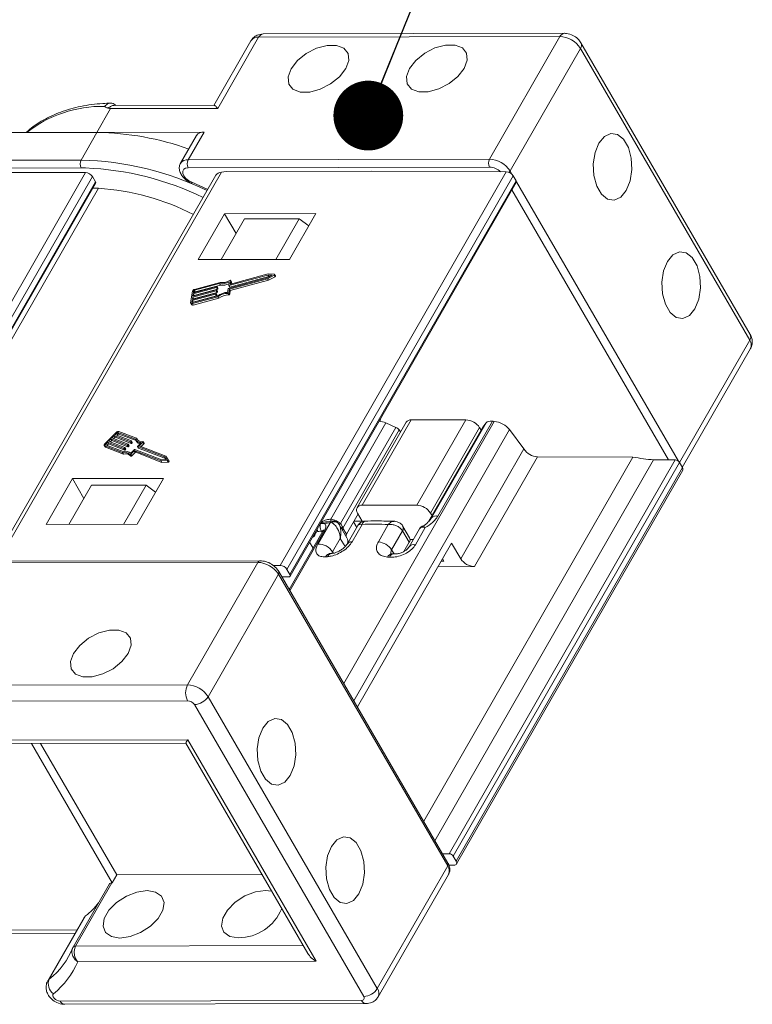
# Model space of a CAD drawing. Header units: millimetres. Extents: x 2816 to 3738, y -75 to 577.
# Tile 49 of 49: x 3581 to 3633, y 394 to 465. Entities that reach past the tile are written whole.
import ezdxf

# ---------------------------------------------------------------- set-up
doc = ezdxf.new("R2010")
doc.units = ezdxf.units.MM
doc.styles.get("Standard").update_dxf_attribs({"font": '仿宋_GB2312.ttf', "width": 0.8})
doc.dimstyles.new('ISO-25.1', dxfattribs={"dimtxt": 6, "dimasz": 5, "dimexe": 3.5, "dimexo": 0.625, "dimgap": 1.5, "dimtad": 1, "dimtoh": 1, "dimdsep": 46, "dimtxsty": 'Standard', "dimcen": 2.5, "dimadec": 0, "dimazin": 0, "dimtfac": 1, "dimtmove": 0, "dimatfit": 3, "dimfxl": 0, "dimarcsym": 0})

msp = doc.modelspace()

# ---------------------------------------------------------------- linework, layer by layer
at = {"color": 7, "linetype": 'Continuous', "lineweight": 15}
for p, q in [((3619.321, 463.419), (3597.733, 463.371)), ((3619.647, 463.654), (3598.06, 463.606)), ((3614.277, 454.64), (3619.321, 463.419)), ((3597.185, 463.122), (3594.523, 458.489)), ((3597.733, 463.371), (3594.805, 458.274)), ((3632.961, 442.069), (3620.831, 462.974)), ((3620.792, 462.574), (3615.749, 453.795)), ((3632.922, 441.668), (3620.792, 462.574)), ((3587.525, 458.492), (3587.379, 458.59)), ((3594.556, 458.508), (3587.395, 458.492)), ((3587.128, 458.257), (3586.152, 456.558)), ((3594.805, 458.274), (3587.128, 458.257)), ((3576.833, 456.537), (3586.152, 456.558)), ((3586.152, 456.558), (3585.013, 454.576)), ((3586.152, 456.558), (3593.829, 456.575)), ((3592.69, 454.593), (3593.829, 456.575)), ((3593.28, 456.325), (3592.141, 454.343)), ((3564.713, 454.531), (3585.013, 454.576)), ((3592.69, 454.593), (3614.277, 454.64)), ((3585.015, 454.01), (3564.714, 453.965)), ((3569.316, 425.789), (3585.336, 453.673)), ((3585.336, 453.673), (3575.707, 453.706)), ((3595.071, 453.71), (3579.055, 425.832)), ((3585.335, 454.007), (3585.015, 454.01)), ((3614.278, 454.075), (3592.691, 454.027)), ((3595.402, 453.75), (3595.071, 453.71)), ((3595.402, 453.75), (3605.853, 453.773)), ((3599.275, 425.531), (3615.481, 453.74)), ((3615.481, 453.74), (3605.853, 453.773)), ((3615.749, 453.795), (3615.881, 453.566)), ((3585.825, 453.389), (3569.936, 425.733)), ((3570.339, 425.696), (3586.038, 453.022)), ((3570.416, 425.689), (3586.051, 452.903)), ((3594.672, 453.485), (3578.784, 425.831)), ((3586.038, 453.022), (3585.825, 453.389)), ((3592.945, 452.984), (3594.093, 452.477)), ((3615.971, 453.456), (3599.767, 425.251)), ((3599.98, 424.884), (3616.184, 453.089)), ((3599.992, 424.764), (3616.196, 452.969)), ((3616.184, 453.089), (3615.971, 453.456)), ((3616.207, 453.005), (3627.814, 433.002)), ((3586.254, 452.558), (3570.797, 425.655)), ((3627.109, 433.09), (3615.887, 452.43)), ((3595.294, 450.724), (3593.407, 447.439)), ((3601.826, 450.738), (3595.294, 450.724)), ((3596.114, 449.311), (3595.294, 450.724)), ((3599.939, 447.453), (3601.826, 450.738)), ((3595.04, 447.442), (3596.716, 450.359)), ((3600.635, 450.368), (3596.716, 450.359)), ((3598.959, 447.451), (3600.635, 450.368)), ((3601.322, 449.86), (3600.635, 450.368)), ((3593.407, 447.439), (3599.939, 447.453)), ((3594.978, 445.806), (3593.142, 445.311)), ((3595.58, 445.383), (3598.369, 446.136)), ((3595.591, 445.598), (3595.631, 445.86)), ((3598.401, 446.34), (3595.611, 445.587)), ((3595.639, 445.334), (3598.378, 446.073)), ((3598.466, 446.227), (3595.677, 445.474)), ((3595.694, 445.69), (3595.732, 445.936)), ((3595.705, 445.221), (3598.443, 445.96)), ((3598.43, 446.413), (3595.714, 445.68)), ((3595.795, 445.836), (3595.729, 445.949)), ((3595.732, 445.936), (3595.797, 445.823)), ((3595.778, 445.697), (3595.797, 445.823)), ((3598.369, 446.136), (3598.712, 446.326)), ((3598.378, 446.073), (3598.844, 446.332)), ((3598.378, 446.073), (3598.443, 445.96)), ((3598.712, 446.326), (3598.401, 446.34)), ((3598.401, 446.34), (3598.466, 446.227)), ((3598.853, 446.394), (3598.43, 446.413)), ((3598.443, 445.96), (3598.909, 446.219)), ((3598.528, 446.224), (3598.466, 446.227)), ((3598.844, 446.332), (3598.909, 446.219)), ((3598.94, 446.271), (3598.874, 446.384)), ((3592.988, 445.171), (3592.863, 444.357)), ((3594.691, 445.208), (3593.013, 444.755)), ((3593.023, 444.823), (3594.701, 445.276)), ((3594.727, 445.446), (3593.049, 444.993)), ((3593.059, 445.061), (3594.737, 445.514)), ((3593.08, 445.196), (3593.059, 445.061)), ((3594.756, 445.095), (3593.078, 444.642)), ((3593.08, 445.196), (3593.145, 445.084)), ((3594.793, 445.333), (3593.115, 444.88)), ((3594.939, 445.731), (3593.132, 445.243)), ((3593.132, 445.243), (3593.197, 445.13)), ((3595.004, 445.618), (3593.197, 445.13)), ((3594.691, 445.208), (3594.756, 445.095)), ((3594.722, 445.265), (3594.716, 445.231)), ((3594.716, 445.231), (3594.782, 445.118)), ((3594.786, 445.159), (3594.721, 445.272)), ((3594.722, 445.265), (3594.787, 445.152)), ((3594.727, 445.446), (3594.793, 445.333)), ((3594.758, 445.503), (3594.753, 445.469)), ((3594.753, 445.469), (3594.818, 445.356)), ((3594.823, 445.396), (3594.757, 445.51)), ((3594.758, 445.503), (3594.824, 445.39)), ((3594.787, 445.152), (3594.782, 445.118)), ((3594.824, 445.39), (3594.818, 445.356)), ((3594.939, 445.731), (3595.004, 445.618)), ((3595.514, 445.098), (3595.555, 445.36)), ((3595.592, 445.591), (3595.658, 445.478)), ((3595.599, 445.072), (3595.639, 445.334)), ((3595.611, 445.587), (3595.677, 445.474)), ((3595.639, 445.334), (3595.705, 445.221)), ((3595.665, 444.959), (3595.705, 445.221)), ((3595.694, 445.69), (3595.7, 445.68)), ((3592.976, 444.518), (3592.955, 444.382)), ((3592.955, 444.382), (3592.968, 444.361)), ((3594.654, 444.971), (3592.976, 444.518)), ((3592.976, 444.518), (3593.042, 444.405)), ((3592.986, 444.293), (3594.822, 444.788)), ((3592.987, 444.586), (3594.665, 445.039)), ((3593.013, 444.755), (3592.987, 444.586)), ((3592.996, 444.361), (3594.804, 444.848)), ((3593.013, 444.755), (3593.078, 444.642)), ((3593.049, 444.993), (3593.023, 444.823)), ((3593.042, 444.405), (3593.037, 444.372)), ((3594.72, 444.858), (3593.042, 444.405)), ((3593.049, 444.993), (3593.115, 444.88)), ((3593.052, 444.18), (3594.888, 444.675)), ((3593.078, 444.642), (3593.073, 444.609)), ((3593.115, 444.88), (3593.109, 444.847)), ((3594.654, 444.971), (3594.72, 444.858)), ((3594.685, 445.028), (3594.68, 444.994)), ((3594.68, 444.994), (3594.746, 444.881)), ((3594.75, 444.921), (3594.684, 445.034)), ((3594.685, 445.028), (3594.751, 444.915)), ((3594.751, 444.915), (3594.746, 444.881)), ((3594.822, 444.788), (3594.888, 444.675)), ((3595.528, 445.023), (3595.594, 444.91)), ((3595.599, 445.072), (3595.665, 444.959)), ((3592.869, 444.318), (3592.935, 444.205)), ((3592.986, 444.293), (3593.052, 444.18)), ((3627.892, 432.912), (3632.922, 441.668)), ((3628.095, 432.561), (3632.983, 441.069)), ((3608.668, 435.959), (3605.154, 429.842)), ((3606.495, 436.084), (3606.431, 435.854)), ((3612.588, 435.968), (3608.668, 435.959)), ((3609.073, 429.851), (3612.588, 435.968)), ((3606.86, 435.738), (3602.903, 428.85)), ((3603.607, 428.536), (3607.566, 435.426)), ((3607.817, 435.24), (3603.778, 428.209)), ((3603.83, 417.086), (3614.614, 435.857)), ((3604.549, 415.845), (3615.71, 435.271)), ((3608.303, 435.792), (3604.788, 429.676)), ((3607.566, 435.426), (3606.86, 435.738)), ((3607.912, 435.112), (3607.817, 435.24)), ((3613.792, 435.428), (3609.908, 428.669)), ((3613.8, 435.44), (3609.911, 428.673)), ((3613.569, 435.404), (3610.054, 429.287)), ((3610.125, 428.937), (3614.041, 435.754)), ((3614.484, 435.87), (3610.577, 429.07)), ((3613.674, 435.223), (3613.569, 435.404)), ((3614.041, 435.754), (3613.8, 435.44)), ((3616.74, 433.884), (3615.71, 435.271)), ((3587.524, 435.064), (3586.712, 434.248)), ((3587.148, 434.598), (3586.979, 434.428)), ((3588.309, 434.151), (3587.148, 434.598)), ((3587.148, 434.598), (3587.214, 434.485)), ((3587.385, 434.836), (3587.216, 434.666)), ((3587.216, 434.666), (3588.377, 434.219)), ((3587.45, 434.723), (3587.344, 434.616)), ((3588.546, 434.389), (3587.385, 434.836)), ((3587.385, 434.836), (3587.45, 434.723)), ((3588.612, 434.276), (3587.45, 434.723)), ((3587.588, 435.04), (3587.452, 434.904)), ((3587.452, 434.904), (3588.614, 434.457)), ((3587.653, 434.927), (3587.581, 434.854)), ((3587.588, 435.04), (3587.653, 434.927)), ((3588.904, 434.58), (3587.654, 435.061)), ((3587.654, 435.061), (3587.719, 434.948)), ((3588.955, 434.473), (3587.719, 434.948)), ((3588.992, 434.641), (3587.721, 435.129)), ((3588.933, 434.511), (3588.999, 434.398)), ((3588.992, 434.641), (3589.057, 434.528)), ((3589.062, 434.51), (3589.057, 434.528)), ((3586.676, 434.134), (3586.741, 434.021)), ((3586.707, 434.109), (3587.977, 433.621)), ((3586.707, 434.109), (3586.772, 433.996)), ((3586.772, 433.996), (3588.043, 433.508)), ((3586.774, 434.177), (3588.025, 433.696)), ((3586.911, 434.36), (3586.776, 434.224)), ((3586.776, 434.224), (3586.811, 434.163)), ((3586.977, 434.247), (3586.871, 434.14)), ((3588.073, 433.913), (3586.911, 434.36)), ((3586.911, 434.36), (3586.977, 434.247)), ((3588.138, 433.8), (3586.977, 434.247)), ((3586.979, 434.428), (3588.14, 433.981)), ((3587.214, 434.485), (3587.108, 434.378)), ((3588.375, 434.038), (3587.214, 434.485)), ((3588.073, 433.913), (3588.138, 433.8)), ((3588.139, 433.958), (3588.106, 433.924)), ((3588.106, 433.924), (3588.171, 433.811)), ((3588.139, 433.958), (3588.205, 433.845)), ((3588.211, 433.864), (3588.145, 433.977)), ((3588.205, 433.845), (3588.171, 433.811)), ((3588.309, 434.151), (3588.375, 434.038)), ((3588.376, 434.196), (3588.342, 434.162)), ((3588.342, 434.162), (3588.408, 434.049)), ((3588.376, 434.196), (3588.442, 434.083)), ((3588.448, 434.102), (3588.382, 434.215)), ((3588.442, 434.083), (3588.408, 434.049)), ((3588.546, 434.389), (3588.612, 434.276)), ((3588.57, 433.57), (3588.832, 433.833)), ((3588.613, 434.434), (3588.579, 434.4)), ((3588.579, 434.4), (3588.645, 434.287)), ((3588.613, 434.434), (3588.678, 434.321)), ((3588.685, 434.34), (3588.619, 434.453)), ((3588.678, 434.321), (3588.645, 434.287)), ((3588.865, 433.843), (3590.795, 433.101)), ((3589.062, 434.052), (3589.128, 433.939)), ((3589.068, 434.071), (3589.33, 434.333)), ((3590.998, 433.305), (3589.068, 434.047)), ((3589.068, 434.047), (3589.133, 433.934)), ((3591.063, 433.192), (3589.133, 433.934)), ((3589.183, 434.097), (3589.445, 434.36)), ((3591.078, 433.368), (3589.183, 434.097)), ((3589.312, 434.047), (3589.51, 434.247)), ((3589.445, 434.36), (3589.51, 434.247)), ((3589.523, 434.285), (3589.457, 434.398)), ((3612.217, 426.011), (3616.74, 433.884)), ((3587.977, 433.621), (3588.043, 433.508)), ((3588.507, 433.481), (3588.573, 433.368)), ((3588.583, 433.494), (3588.828, 433.74)), ((3588.583, 433.494), (3588.649, 433.381)), ((3588.649, 433.381), (3588.894, 433.627)), ((3588.828, 433.74), (3588.894, 433.627)), ((3588.861, 433.751), (3590.74, 433.028)), ((3588.861, 433.751), (3588.927, 433.638)), ((3588.927, 433.638), (3590.806, 432.915)), ((3590.795, 433.101), (3591.122, 433.116)), ((3591.122, 433.116), (3590.998, 433.305)), ((3590.998, 433.305), (3591.063, 433.192)), ((3591.114, 433.116), (3591.063, 433.192)), ((3591.248, 433.111), (3591.078, 433.368)), ((3591.314, 432.997), (3591.248, 433.11)), ((3609.563, 407.206), (3624.552, 433.296)), ((3610.368, 405.817), (3626.039, 433.094)), ((3611.389, 404.881), (3627.594, 433.088)), ((3617.721, 433.32), (3613.198, 425.448)), ((3624.552, 433.296), (3617.721, 433.32)), ((3627.594, 433.088), (3626.039, 433.094)), ((3590.74, 433.028), (3591.186, 433.049)), ((3590.74, 433.028), (3590.806, 432.915)), ((3590.806, 432.915), (3591.251, 432.936)), ((3591.186, 433.049), (3591.251, 432.936)), ((3627.888, 432.918), (3611.684, 404.713)), ((3611.897, 404.346), (3628.101, 432.551)), ((3627.888, 432.918), (3628.101, 432.551)), ((3584.394, 431.751), (3582.506, 428.466)), ((3590.926, 431.765), (3584.394, 431.751)), ((3585.213, 430.338), (3584.394, 431.751)), ((3589.038, 428.48), (3590.926, 431.765)), ((3611.917, 404.146), (3628.122, 432.352)), ((3585.75, 431.273), (3584.139, 428.469)), ((3585.75, 431.273), (3589.669, 431.281)), ((3589.669, 431.281), (3588.059, 428.478)), ((3589.669, 431.281), (3590.356, 430.774)), ((3609.073, 429.851), (3605.154, 429.842)), ((3604.031, 427.773), (3604.862, 429.219)), ((3604.829, 429.276), (3605.157, 428.711)), ((3610.024, 428.802), (3610.125, 428.937)), ((3610.159, 429.106), (3610.054, 429.287)), ((3582.506, 428.466), (3589.038, 428.48)), ((3601.978, 427.066), (3602.856, 428.595)), ((3603.013, 428.713), (3602.666, 428.668)), ((3602.903, 428.85), (3603.204, 428.77)), ((3603.141, 428.716), (3603.013, 428.713)), ((3603.204, 428.77), (3603.327, 428.718)), ((3603.304, 428.671), (3603.327, 428.718)), ((3603.434, 428.563), (3603.453, 428.534)), ((3603.453, 428.534), (3603.495, 428.46)), ((3604.055, 427.508), (3603.501, 428.463)), ((3603.742, 428.28), (3603.778, 428.209)), ((3603.778, 428.209), (3604.031, 427.773)), ((3604.84, 428.388), (3604.08, 427.065)), ((3605.145, 428.477), (3604.429, 427.231)), ((3604.536, 428.653), (3604.765, 428.259)), ((3605.157, 428.711), (3604.569, 428.709)), ((3606.313, 427.219), (3607.029, 428.465)), ((3608.091, 428.31), (3608.062, 428.358)), ((3608.555, 427.511), (3608.079, 428.33)), ((3609.265, 428.165), (3608.515, 426.86)), ((3609.678, 428.245), (3608.975, 427.021)), ((3609.271, 428.161), (3609.254, 428.141)), ((3602.333, 427.995), (3599.928, 423.81)), ((3602.477, 428.076), (3599.977, 423.725)), ((3601.735, 427.799), (3601.776, 427.78)), ((3602.234, 428), (3602.285, 427.912)), ((3603.588, 427.47), (3603.035, 426.507)), ((3603.588, 427.47), (3603.93, 426.88)), ((3608.045, 428.016), (3607.264, 426.656)), ((3608.048, 428.01), (3608.045, 428.016)), ((3608.524, 427.191), (3608.048, 428.01)), ((3601.391, 427.199), (3601.634, 426.779)), ((3611.561, 427.141), (3604.812, 415.393)), ((3608.15, 426.54), (3608.524, 427.191)), ((3608.585, 427.389), (3608.819, 427.389)), ((3611.561, 427.141), (3612.217, 426.011)), ((3602.988, 426.395), (3602.858, 426.386)), ((3603.035, 426.507), (3603.09, 426.412)), ((3607.264, 426.656), (3607.438, 426.357)), ((3607.439, 426.357), (3607.299, 426.367)), ((3597.682, 425.756), (3576.095, 425.708)), ((3597.845, 425.873), (3576.258, 425.826)), ((3592.639, 416.977), (3597.682, 425.756)), ((3598.775, 425.527), (3599.275, 425.531)), ((3610.585, 425.442), (3613.198, 425.448)), ((3610.813, 425.838), (3611.009, 425.839)), ((3611.009, 425.839), (3610.91, 426.008)), ((3599.154, 424.911), (3594.11, 416.132)), ((3611.284, 404.005), (3599.154, 424.911)), ((3611.303, 404.205), (3599.173, 425.111)), ((3599.881, 424.713), (3599.406, 424.709)), ((3599.423, 424.679), (3599.441, 424.71)), ((3599.98, 424.884), (3599.767, 425.251)), ((3571.052, 416.93), (3592.639, 416.977)), ((3592.641, 415.846), (3571.054, 415.798)), ((3605.262, 394.659), (3593.132, 415.564)), ((3594.11, 416.132), (3606.24, 395.227)), ((3575.566, 413.003), (3592.653, 413.041)), ((3575.788, 412.769), (3592.519, 412.806)), ((3581.458, 412.782), (3587.251, 402.798)), ((3582.111, 412.783), (3587.576, 403.364)), ((3592.519, 412.806), (3601.262, 397.738)), ((3592.653, 413.041), (3601.86, 397.174)), ((3610.913, 404.878), (3611.389, 404.881)), ((3611.684, 404.713), (3611.897, 404.346)), ((3606.24, 395.227), (3611.284, 404.005)), ((3611.733, 404.061), (3611.369, 404.058)), ((3587.224, 402.798), (3584.621, 398.267)), ((3587.251, 402.798), (3587.224, 402.798)), ((3587.576, 403.364), (3587.251, 402.798)), ((3587.576, 403.364), (3597.984, 403.387)), ((3606.301, 394.627), (3611.345, 403.405)), ((3587.041, 402.714), (3584.438, 398.184)), ((3585.236, 400.305), (3582.633, 395.775)), ((3585.336, 400.422), (3582.733, 395.891)), ((3578.764, 399.408), (3584.728, 399.421)), ((3579.032, 399.174), (3584.593, 399.187)), ((3584.438, 398.184), (3584.43, 398.167)), ((3584.621, 398.267), (3600.934, 398.303)), ((3601.86, 397.174), (3584.773, 397.136)), ((3582.733, 395.891), (3582.635, 395.777)), ((3583.512, 394.328), (3605.099, 394.376)), ((3583.839, 394.094), (3605.426, 394.142))]:
    msp.add_line(p, q, dxfattribs=at)
at = {"color": 7, "linetype": 'Continuous', "lineweight": 15, "flags": 128}
for points in [[(3600.057, 461.114), (3600.509, 461.695), (3601.143, 462.207), (3601.882, 462.587), (3602.637, 462.791), (3603.318, 462.792), (3603.841, 462.592), (3604.145, 462.214), (3604.191, 461.703), (3603.976, 461.122), (3603.524, 460.541), (3602.89, 460.029), (3602.151, 459.649), (3601.395, 459.446), (3600.715, 459.444), (3600.191, 459.645), (3599.888, 460.023), (3599.841, 460.533), (3600.057, 461.114)], [(3608.548, 461.133), (3609, 461.714), (3609.634, 462.226), (3610.373, 462.606), (3611.129, 462.809), (3611.809, 462.811), (3612.333, 462.611), (3612.636, 462.232), (3612.683, 461.722), (3612.467, 461.141), (3612.015, 460.56), (3611.381, 460.048), (3610.642, 459.668), (3609.886, 459.464), (3609.206, 459.463), (3608.682, 459.663), (3608.379, 460.041), (3608.332, 460.552), (3608.548, 461.133)], [(3624.08, 452.398), (3624.355, 453.082), (3624.478, 453.887), (3624.434, 454.717), (3624.229, 455.472), (3623.887, 456.061), (3623.451, 456.412), (3622.971, 456.484), (3622.507, 456.267), (3622.113, 455.788), (3621.839, 455.105), (3621.716, 454.3), (3621.76, 453.469), (3621.965, 452.714), (3622.306, 452.126), (3622.743, 451.774), (3623.223, 451.703), (3623.687, 451.919), (3624.08, 452.398)], [(3592.691, 454.027), (3592.501, 453.997), (3592.365, 453.913), (3592.295, 453.782), (3592.3, 453.618), (3592.379, 453.438), (3592.524, 453.261), (3592.719, 453.104), (3592.945, 452.984)], [(3615.674, 453.698), (3615.711, 453.74), (3615.749, 453.795)], [(3592.955, 452.898), (3592.952, 452.899), (3592.944, 452.914), (3592.941, 452.943), (3592.945, 452.984)], [(3628.998, 443.923), (3629.273, 444.606), (3629.395, 445.412), (3629.352, 446.242), (3629.147, 446.997), (3628.805, 447.586), (3628.368, 447.937), (3627.889, 448.009), (3627.424, 447.792), (3627.031, 447.313), (3626.756, 446.63), (3626.634, 445.824), (3626.677, 444.994), (3626.882, 444.239), (3627.224, 443.65), (3627.661, 443.299), (3628.14, 443.227), (3628.605, 443.444), (3628.998, 443.923)], [(3595.732, 445.936), (3595.731, 445.944), (3595.728, 445.951), (3595.723, 445.956), (3595.714, 445.959), (3595.704, 445.96), (3595.693, 445.958), (3595.681, 445.954), (3595.67, 445.949)], [(3595.797, 445.823), (3595.797, 445.831), (3595.795, 445.836)], [(3598.844, 446.332), (3598.856, 446.34), (3598.866, 446.35), (3598.873, 446.36), (3598.877, 446.371), (3598.876, 446.38), (3598.872, 446.387), (3598.864, 446.392), (3598.853, 446.394)], [(3598.909, 446.219), (3598.921, 446.227), (3598.932, 446.237), (3598.939, 446.247), (3598.942, 446.258), (3598.942, 446.267), (3598.94, 446.271)], [(3594.701, 445.276), (3594.706, 445.277), (3594.71, 445.277), (3594.713, 445.277), (3594.717, 445.276), (3594.719, 445.274), (3594.721, 445.271), (3594.722, 445.269), (3594.722, 445.265)], [(3594.737, 445.514), (3594.742, 445.515), (3594.746, 445.515), (3594.75, 445.514), (3594.753, 445.513), (3594.756, 445.511), (3594.757, 445.509), (3594.758, 445.506), (3594.758, 445.503)], [(3595.611, 445.587), (3595.607, 445.586), (3595.603, 445.586), (3595.599, 445.586), (3595.596, 445.587), (3595.593, 445.589), (3595.592, 445.592), (3595.591, 445.594), (3595.591, 445.598)], [(3595.714, 445.68), (3595.71, 445.679), (3595.706, 445.679), (3595.702, 445.679), (3595.699, 445.68), (3595.696, 445.682), (3595.695, 445.684), (3595.694, 445.687), (3595.694, 445.69)], [(3592.955, 444.382), (3592.955, 444.376), (3592.957, 444.37), (3592.96, 444.365), (3592.965, 444.362), (3592.972, 444.359), (3592.979, 444.359), (3592.988, 444.359), (3592.996, 444.361)], [(3594.665, 445.039), (3594.669, 445.04), (3594.673, 445.04), (3594.677, 445.039), (3594.68, 445.038), (3594.683, 445.036), (3594.684, 445.034), (3594.685, 445.031), (3594.685, 445.028)], [(3592.863, 444.357), (3592.862, 444.338), (3592.867, 444.321), (3592.877, 444.307), (3592.892, 444.296), (3592.912, 444.289), (3592.934, 444.286), (3592.959, 444.288), (3592.986, 444.293)], [(3586.712, 434.248), (3586.694, 434.228), (3586.68, 434.206), (3586.672, 434.185), (3586.668, 434.165), (3586.67, 434.147), (3586.678, 434.131), (3586.69, 434.119), (3586.707, 434.109)], [(3586.776, 434.224), (3586.77, 434.217), (3586.766, 434.21), (3586.763, 434.203), (3586.762, 434.196), (3586.762, 434.19), (3586.765, 434.185), (3586.769, 434.18), (3586.774, 434.177)], [(3588.14, 433.981), (3588.143, 433.979), (3588.145, 433.977), (3588.146, 433.975), (3588.147, 433.972), (3588.146, 433.968), (3588.145, 433.965), (3588.142, 433.961), (3588.139, 433.958)], [(3588.377, 434.219), (3588.38, 434.217), (3588.382, 434.215), (3588.383, 434.213), (3588.383, 434.21), (3588.383, 434.206), (3588.381, 434.203), (3588.379, 434.199), (3588.376, 434.196)], [(3588.614, 434.457), (3588.617, 434.455), (3588.619, 434.453), (3588.62, 434.451), (3588.62, 434.448), (3588.62, 434.444), (3588.618, 434.441), (3588.616, 434.437), (3588.613, 434.434)], [(3589.068, 434.047), (3589.065, 434.049), (3589.063, 434.051), (3589.061, 434.054), (3589.061, 434.057), (3589.062, 434.06), (3589.063, 434.064), (3589.065, 434.067), (3589.068, 434.071)], [(3589.445, 434.36), (3589.452, 434.369), (3589.457, 434.378), (3589.459, 434.387), (3589.459, 434.394), (3589.455, 434.401), (3589.448, 434.405), (3589.44, 434.408), (3589.43, 434.408)], [(3589.51, 434.247), (3589.518, 434.256), (3589.523, 434.265), (3589.525, 434.274), (3589.524, 434.281), (3589.523, 434.285)], [(3588.507, 433.481), (3588.512, 433.475), (3588.519, 433.472), (3588.529, 433.47), (3588.54, 433.471), (3588.551, 433.474), (3588.563, 433.479), (3588.574, 433.486), (3588.583, 433.494)], [(3588.573, 433.368), (3588.578, 433.362), (3588.585, 433.359), (3588.594, 433.357), (3588.605, 433.358), (3588.617, 433.361), (3588.629, 433.366), (3588.639, 433.373), (3588.649, 433.381)], [(3591.186, 433.049), (3591.199, 433.051), (3591.212, 433.056), (3591.225, 433.063), (3591.236, 433.072), (3591.245, 433.083), (3591.25, 433.093), (3591.251, 433.103), (3591.248, 433.111)], [(3591.251, 432.936), (3591.264, 432.938), (3591.278, 432.943), (3591.291, 432.95), (3591.302, 432.959), (3591.31, 432.97), (3591.315, 432.98), (3591.316, 432.99), (3591.314, 432.997)], [(3603.184, 428.711), (3603.187, 428.718), (3603.204, 428.77)], [(3603.385, 428.615), (3603.39, 428.62), (3603.424, 428.666)], [(3584.469, 419.222), (3584.254, 418.641), (3584.3, 418.131), (3584.604, 417.753), (3585.127, 417.552), (3585.808, 417.554), (3586.563, 417.757), (3587.302, 418.137), (3587.936, 418.649), (3588.388, 419.231), (3588.604, 419.811), (3588.557, 420.322), (3588.254, 420.7), (3587.73, 420.9), (3587.05, 420.899), (3586.294, 420.695), (3585.555, 420.315), (3584.921, 419.803), (3584.469, 419.222)], [(3598.035, 413.877), (3597.76, 413.194), (3597.637, 412.389), (3597.681, 411.558), (3597.886, 410.803), (3598.228, 410.215), (3598.665, 409.863), (3599.144, 409.792), (3599.608, 410.009), (3600.002, 410.487), (3600.276, 411.171), (3600.399, 411.976), (3600.355, 412.806), (3600.15, 413.561), (3599.809, 414.15), (3599.372, 414.501), (3598.892, 414.573), (3598.428, 414.356), (3598.035, 413.877)], [(3602.952, 405.402), (3602.678, 404.719), (3602.555, 403.914), (3602.599, 403.083), (3602.804, 402.328), (3603.145, 401.74), (3603.582, 401.388), (3604.062, 401.317), (3604.526, 401.533), (3604.919, 402.012), (3605.194, 402.696), (3605.317, 403.501), (3605.273, 404.331), (3605.068, 405.086), (3604.726, 405.675), (3604.289, 406.026), (3603.81, 406.098), (3603.345, 405.881), (3602.952, 405.402)], [(3587.794, 398.839), (3587.182, 398.94), (3586.763, 399.234), (3586.585, 399.685), (3586.671, 400.239), (3587.01, 400.829), (3587.561, 401.384), (3588.258, 401.837), (3589.017, 402.134), (3589.746, 402.238), (3590.357, 402.137), (3590.777, 401.843), (3590.955, 401.392), (3590.869, 400.838), (3590.53, 400.248), (3589.979, 399.693), (3589.282, 399.24), (3588.523, 398.943), (3587.794, 398.839)], [(3596.285, 398.858), (3595.674, 398.959), (3595.254, 399.253), (3595.076, 399.704), (3595.162, 400.258), (3595.501, 400.848), (3596.052, 401.403), (3596.749, 401.856), (3597.508, 402.153), (3598.237, 402.256), (3598.667, 402.211)], [(3585.236, 400.305), (3585.255, 400.336), (3585.336, 400.422)], [(3583.512, 394.328), (3583.4, 394.342), (3583.283, 394.384), (3583.173, 394.449), (3583.08, 394.531), (3583.015, 394.621), (3582.985, 394.71), (3582.991, 394.788), (3583.035, 394.849)]]:
    msp.add_lwpolyline(points, dxfattribs=at)
at = {"color": 7, "linetype": 'Continuous', "lineweight": 15}
for centre, radius, start, end in [((3598.1, 463.206), 0.402, 95.81715, 155.74185), ((3619.69, 463.252), 0.405, 97.14603, 155.62509), ((3619.241, 461.577), 1.844, 32.72975, 87.51879), ((3597.664, 462.795), 0.58, 83.16144, 145.77664), ((3620.487, 462.805), 0.383, 322.85957, 26.10513), ((3586.5, 449.748), 8.67, 88.74382, 128.35781), ((3585.819, 436.023), 20.538, 70.34279, 89.07012), ((3593.76, 455.999), 0.58, 83.16144, 145.77664), ((3585.56, 454.294), 0.615, 152.72975, 207.51879), ((3584.432, 432.438), 22.145, 64.27964, 88.49558), ((3592.621, 454.014), 0.582, 83.24125, 144.9923), ((3593.236, 454.311), 0.615, 152.72975, 207.51879), ((3614.824, 454.359), 0.615, 152.72975, 207.51879), ((3614.197, 452.798), 1.844, 32.72975, 87.51879), ((3584.458, 432.56), 21.465, 64.31066, 87.65994), ((3614.223, 452.839), 1.237, 46.84033, 87.42754), ((3585.679, 438.451), 14.119, 87.66675, 89.26896), ((3585.114, 435.174), 17.421, 62.86598, 86.24879), ((3595.101, 446.779), 1.061, 261.19133, 299.96516), ((3595.146, 446.742), 0.95, 259.81332, 303.45695), ((3593.187, 445.106), 0.209, 102.25287, 161.81616), ((3593.146, 445.175), 0.0698, 102.25287, 161.81616), ((3593.212, 445.062), 0.0698, 102.25287, 161.81616), ((3594.683, 445.242), 0.0349, 282.25287, 341.81616), ((3594.72, 445.48), 0.0349, 282.25287, 341.81616), ((3594.749, 445.129), 0.0349, 282.25287, 341.81616), ((3594.778, 445.154), 0.00967, 349.05629, 29.28749), ((3594.785, 445.367), 0.0349, 282.25287, 341.81616), ((3595.568, 443.806), 1.293, 92.39546, 126.27472), ((3594.814, 445.392), 0.00967, 349.05629, 29.28749), ((3595.167, 446.629), 1.024, 260.88271, 295.48042), ((3595.588, 445.349), 0.0349, 102.25287, 161.81616), ((3595.67, 445.489), 0.0168, 221.67545, 294.28719), ((3594.647, 445.005), 0.0349, 282.25287, 341.81616), ((3594.712, 444.892), 0.0349, 282.25287, 341.81616), ((3594.741, 444.917), 0.00967, 349.05629, 29.28749), ((3595.504, 443.917), 1.106, 88.74095, 128.05283), ((3595.569, 443.804), 1.106, 88.74095, 128.05283), ((3595.531, 445.095), 0.0716, 267.51037, 341.2122), ((3595.597, 444.982), 0.0716, 267.51037, 341.2122), ((3593.01, 444.272), 0.101, 221.67545, 294.28719), ((3632.595, 441.902), 0.402, 324.49893, 24.42947), ((3632.465, 441.319), 0.575, 334.18062, 37.3801), ((3608.63, 435.558), 0.402, 84.50669, 144.43139), ((3612.534, 434.739), 1.229, 32.72975, 87.51879), ((3587.679, 434.924), 0.209, 78.43238, 137.99567), ((3587.64, 434.993), 0.0698, 78.43238, 137.99567), ((3587.705, 434.88), 0.0698, 78.43238, 137.99567), ((3589.274, 434.727), 0.398, 201.65808, 278.11381), ((3589.338, 434.764), 0.367, 199.64525, 284.44088), ((3586.791, 434.051), 0.058, 210.96105, 251.19225), ((3588.08, 433.947), 0.0349, 258.43238, 317.99567), ((3588.145, 433.834), 0.0349, 258.43238, 317.99567), ((3588.195, 433.858), 0.0168, 305.96135, 18.57309), ((3588.316, 434.185), 0.0349, 258.43238, 317.99567), ((3588.382, 434.072), 0.0349, 258.43238, 317.99567), ((3588.432, 434.096), 0.0168, 305.96135, 18.57309), ((3588.553, 434.423), 0.0349, 258.43238, 317.99567), ((3588.619, 434.31), 0.0349, 258.43238, 317.99567), ((3588.669, 434.334), 0.0168, 305.96135, 18.57309), ((3588.858, 433.809), 0.0349, 78.43238, 137.99567), ((3589.3, 434.588), 0.356, 212.28668, 259.44134), ((3589.136, 433.944), 0.00967, 210.96105, 251.19225), ((3617.774, 434.548), 1.229, 212.72975, 267.51879), ((3588.144, 433.181), 0.471, 39.63409, 110.80727), ((3588.189, 433.167), 0.555, 46.6309, 107.23953), ((3588.21, 433.068), 0.471, 39.63409, 110.80727), ((3588.854, 433.717), 0.0349, 78.43238, 137.99567), ((3588.92, 433.604), 0.0349, 78.43238, 137.99567), ((3605.099, 429.497), 0.349, 80.92099, 219.33831), ((3609.02, 428.623), 1.229, 32.72975, 87.51879), ((3610.469, 428.604), 0.479, 76.90322, 135.91215), ((3602.687, 428.324), 0.557, 157.95881, 215.50001), ((3605.702, 403.457), 25.299, 96.45877, 97.45236), ((3603.046, 428.505), 0.21, 98.84547, 154.56414), ((3602.935, 427.875), 0.724, 86.62385, 96.21897), ((3603.406, 428.8), 0.505, 174.32877, 192.36849), ((3603.151, 428.53), 0.187, 93.12078, 158.37152), ((3603.186, 428.323), 0.345, 44.06908, 127.11112), ((3603.119, 428.317), 0.4, 38.08288, 86.84474), ((3602.915, 427.836), 0.973, 58.51142, 65.00708), ((3603.159, 428.997), 0.643, 302.56425, 314.12221), ((3603.883, 428.129), 0.207, 133.22034, 172.41666), ((3603.966, 428.085), 0.225, 146.58276, 190.70677), ((3605.886, 397), 31.486, 87.92024, 91.34892), ((3607.773, 428.201), 0.329, 325.72057, 28.77163), ((3607.784, 428.198), 0.324, 324.62003, 23.05227), ((3601.483, 427.825), 0.296, 291.68165, 351.19142), ((3601.997, 427.739), 0.225, 92.59091, 169.51833), ((3602.393, 428.266), 0.507, 198.3796, 216.65599), ((3605.604, 404.258), 23.98, 98.0798, 98.67702), ((3602.483, 427.895), 0.18, 92.11258, 146.61278), ((3604.219, 427.649), 0.225, 146.58276, 190.70677), ((3603.566, 427.237), 0.558, 348.27914, 28.93801), ((3608.262, 427.378), 0.322, 324.49893, 24.42947), ((3602.018, 425.865), 1.202, 32.29337, 91.92378), ((3604.401, 426.84), 0.392, 85.91712, 145.41268), ((3606.225, 425.985), 1.237, 32.8422, 85.92221), ((3608.863, 426.605), 0.431, 74.87653, 143.91259), ((3602.914, 425.974), 0.416, 97.3071, 154.71308), ((3604.465, 398.485), 27.733, 93.71788, 93.98504), ((3603.042, 425.984), 0.414, 96.81472, 154.80523), ((3607.313, 426.005), 0.363, 91.94207, 159.37649), ((3604.417, 390.831), 35.394, 85.63116, 85.8586), ((3607.452, 425.995), 0.361, 91.6637, 159.51852), ((3597.866, 425.673), 0.201, 95.82537, 155.74113), ((3597.602, 423.914), 1.844, 32.72975, 87.51879), ((3613.251, 426.676), 1.229, 212.72975, 267.51879), ((3598.99, 425.027), 0.201, 324.49996, 24.4177), ((3593.732, 416.414), 1.229, 152.72975, 207.51879), ((3592.559, 415.135), 1.844, 32.72975, 87.51879), ((3592.615, 415.232), 0.615, 32.72975, 87.51879), ((3593.073, 416.792), 1.23, 272.73394, 327.5146), ((3611.12, 404.122), 0.201, 324.49893, 24.42947), ((3610.808, 403.654), 0.592, 335.1376, 36.42312), ((3587.203, 402.601), 0.198, 83.94252, 144.99556), ((3581.684, 404.955), 5.821, 308.86217, 321.88478), ((3596.278, 402.221), 3.362, 270.11401, 337.92436), ((3579.244, 400.262), 5.593, 308.59477, 337.99422), ((3584.6, 398.07), 0.198, 83.94252, 144.99556), ((3579.369, 399.439), 5.875, 308.60826, 336.9149), ((3583.509, 395.551), 0.847, 156.29828, 235.97127), ((3605.203, 395.887), 1.23, 272.73394, 327.5146), ((3605.75, 394.874), 0.605, 336.10113, 35.72031), ((3583.866, 394.477), 0.384, 202.86844, 266.06792), ((3605.127, 394.548), 0.175, 260.92099, 39.33831), ((3605.453, 394.525), 0.384, 202.86442, 266.10801)]:
    msp.add_arc(centre, radius, start, end, dxfattribs=at)
for centre, major_axis, ratio, start_param, end_param in [((3593.635, 446.869), (-11.149, 12.611), 0.235539, 5.600949, 5.618623), ((3585.5, 453.391), (-0.346, 0.201), 0.573593, 3.9303, 5.501096), ((3595.399, 453.145), (-0.75, 0.294), 0.653837, 5.400501, 6.185818), ((3615.645, 453.457), (-0.346, 0.201), 0.573593, 3.9303, 5.501096), ((3585.843, 453.023), (-0.207, 0.121), 0.573593, 3.14482, 3.9303), ((3615.989, 453.09), (-0.207, 0.121), 0.573593, 3.14482, 3.9303), ((3606.709, 435.363), (-0.731, 0.332), 0.503106, 4.734298, 5.413284), ((3607.49, 435.239), (-0.365, 0.166), 0.503106, 3.879245, 4.734298), ((3614.747, 435.381), (-0.731, 0.332), 0.503106, 5.296137, 6.165785), ((3625.317, 415.719), (-30.063, 13.665), 0.503106, 5.291643, 5.296137), ((3614.926, 435.269), (-0.877, 0.399), 0.503106, 3.879245, 5.291643), ((3621.39, 443.231), (-12.479, 7.263), 0.573593, 2.135731, 2.254187), ((3627.693, 432.919), (-0.207, 0.121), 0.573593, 3.9303, 5.501096), ((3627.776, 432.552), (-0.346, 0.201), 0.573593, 3.14482, 3.9303), ((3602.997, 428.157), (-0.951, 0.467), 0.616, 4.344451, 4.561682), ((3599.439, 425.249), (-0.348, 0.197), 0.581145, 3.923759, 5.494555), ((3599.783, 424.883), (-0.209, 0.118), 0.581145, 2.352962, 3.923759), ((3592.979, 413.607), (0.46, 0.801), 0.00007, 2.356154, 3.141633), ((3611.487, 404.712), (-0.209, 0.118), 0.581145, 3.923759, 5.494555), ((3611.569, 404.344), (-0.348, 0.197), 0.581145, 2.352962, 3.923759), ((3602.186, 397.74), (-0.981, 0.564), 0.577335, 0.785358, 1.570756)]:
    msp.add_ellipse(centre, major_axis=major_axis, ratio=ratio, start_param=start_param, end_param=end_param, dxfattribs=at)
for points, knots in [([(3598.06, 463.606), (3597.914, 463.589), (3597.653, 463.559), (3597.348, 463.364), (3597.242, 463.191), (3597.197, 463.118)], [0, 0, 0, 0, 0.420523, 0.75466, 1, 1, 1, 1]), ([(3620.831, 462.974), (3620.762, 463.072), (3620.612, 463.285), (3620.249, 463.531), (3619.904, 463.645), (3619.696, 463.652), (3619.647, 463.654)], [0, 0, 0, 0, 0.254118, 0.5541916, 0.894353, 1, 1, 1, 1]), ([(3587.138, 458.649), (3586.947, 458.643), (3586.202, 458.62), (3584.982, 458.444), (3583.543, 458.052), (3582.289, 457.454), (3581.47, 456.944), (3581.14, 456.589), (3581.101, 456.547)], [0, 0, 0, 0, 0.077741, 0.301878, 0.526076, 0.74918, 0.969895, 1, 1, 1, 1]), ([(3586.69, 458.416), (3586.692, 458.418), (3586.733, 458.466), (3586.84, 458.563), (3587.022, 458.651), (3587.222, 458.668), (3587.335, 458.609), (3587.388, 458.58)], [0, 0, 0, 0, 0.007413, 0.210063, 0.486529, 0.754647, 1, 1, 1, 1]), ([(3586.854, 458.313), (3586.869, 458.31), (3586.893, 458.306), (3586.928, 458.305), (3586.955, 458.309), (3586.983, 458.32), (3587.041, 458.357), (3587.15, 458.434), (3587.283, 458.496), (3587.372, 458.484), (3587.395, 458.481)], [0, 0, 0, 0, 0.0903855, 0.1445884, 0.180388, 0.2164654, 0.2686324, 0.4757254, 0.8702032, 1, 1, 1, 1]), ([(3594.557, 458.493), (3594.575, 458.491), (3594.625, 458.484), (3594.731, 458.362), (3594.804, 458.275), (3594.805, 458.274)], [0, 0, 0, 0, 0.373901, 0.993416, 1, 1, 1, 1]), ([(3587.128, 458.257), (3587.123, 458.258), (3587.031, 458.278), (3586.94, 458.296), (3586.854, 458.313)], [0, 0, 0, 0, 0.05802, 1, 1, 1, 1]), ([(3592.154, 454.347), (3592.143, 454.335), (3592.07, 454.249), (3592.038, 454.03), (3592.076, 453.737), (3592.233, 453.432), (3592.511, 453.141), (3592.783, 452.972), (3592.935, 452.907), (3592.955, 452.898)], [0, 0, 0, 0, 0.027499, 0.192866, 0.352339, 0.535356, 0.752613, 0.967497, 1, 1, 1, 1]), ([(3632.975, 441.077), (3632.991, 441.099), (3633.078, 441.214), (3633.119, 441.472), (3633.096, 441.793), (3633.005, 441.978), (3632.961, 442.069)], [0, 0, 0, 0, 0.078458, 0.410781, 0.712157, 1, 1, 1, 1]), ([(3609.417, 428.291), (3609.444, 428.307), (3609.605, 428.405), (3609.854, 428.592), (3610.047, 428.808), (3610.111, 428.914), (3610.125, 428.937)], [0, 0, 0, 0, 0.095892, 0.558183, 0.904061, 1, 1, 1, 1]), ([(3610.577, 429.07), (3610.527, 428.993), (3610.426, 428.837), (3610.143, 428.543), (3609.864, 428.364), (3609.678, 428.245)], [0, 0, 0, 0, 0.2457931, 0.5000608, 1, 1, 1, 1]), ([(3602.666, 428.669), (3602.66, 428.669), (3602.502, 428.663), (3602.334, 428.608), (3602.182, 428.552), (3602.164, 428.545)], [0, 0, 0, 0, 0.0383614, 0.8866595, 1, 1, 1, 1]), ([(3602.421, 428.542), (3602.42, 428.542), (3602.343, 428.549), (3602.256, 428.541), (3602.171, 428.533)], [0, 0, 0, 0, 0.015262, 1, 1, 1, 1]), ([(3602.207, 428.62), (3602.338, 428.694), (3602.559, 428.818), (3602.804, 428.841), (3602.903, 428.85)], [0, 0, 0, 0, 0.593766, 1, 1, 1, 1]), ([(3602.421, 428.542), (3602.45, 428.526), (3602.52, 428.486), (3602.567, 428.368), (3602.549, 428.219), (3602.497, 428.116), (3602.477, 428.076)], [0, 0, 0, 0, 0.206907, 0.510715, 0.81071, 1, 1, 1, 1]), ([(3603.588, 427.47), (3603.588, 427.472), (3603.587, 427.474), (3603.587, 427.479), (3603.587, 427.484), (3603.586, 427.495), (3603.585, 427.512), (3603.582, 427.543), (3603.575, 427.597), (3603.56, 427.69), (3603.519, 427.868), (3603.456, 428.031), (3603.342, 428.25), (3603.197, 428.455), (3603.045, 428.554), (3602.978, 428.598)], [0, 0, 0, 0, 0.004064, 0.005418, 0.009141, 0.015712, 0.027013, 0.046467, 0.080063, 0.138641, 0.244009, 0.459115, 0.500948, 0.777433, 1, 1, 1, 1]), ([(3603.495, 428.46), (3603.513, 428.431), (3603.579, 428.323), (3603.64, 428.029), (3603.634, 427.724), (3603.601, 427.534), (3603.592, 427.491), (3603.589, 427.476), (3603.588, 427.472), (3603.588, 427.47)], [0, 0, 0, 0, 0.126778, 0.477673, 0.878501, 0.961798, 0.987851, 0.99432, 1, 1, 1, 1]), ([(3603.607, 428.536), (3603.63, 428.502), (3603.677, 428.434), (3603.714, 428.341), (3603.737, 428.291), (3603.742, 428.28)], [0, 0, 0, 0, 0.429609, 0.875598, 1, 1, 1, 1]), ([(3605.38, 428.709), (3605.377, 428.709), (3605.3, 428.722), (3605.144, 428.667), (3604.955, 428.558), (3604.878, 428.44), (3604.843, 428.387)], [0, 0, 0, 0, 0.012342, 0.360161, 0.714177, 1, 1, 1, 1]), ([(3605.145, 428.477), (3605.144, 428.478), (3605.087, 428.487), (3605.021, 428.489), (3604.922, 428.466), (3604.86, 428.442), (3604.847, 428.393), (3604.845, 428.386)], [0, 0, 0, 0, 0.008431, 0.389576, 0.493779, 0.923055, 1, 1, 1, 1]), ([(3605.145, 428.477), (3605.145, 428.479), (3605.164, 428.534), (3605.195, 428.594), (3605.263, 428.672), (3605.317, 428.716), (3605.369, 428.705), (3605.379, 428.703)], [0, 0, 0, 0, 0.008305, 0.383061, 0.485432, 0.907628, 1, 1, 1, 1]), ([(3607.506, 428.695), (3607.08, 428.708), (3606.343, 428.73), (3605.627, 428.715), (3605.325, 428.709)], [0, 0, 0, 0, 0.577802, 1, 1, 1, 1]), ([(3607.029, 428.465), (3607.03, 428.467), (3607.07, 428.515), (3607.129, 428.573), (3607.246, 428.652), (3607.349, 428.701), (3607.427, 428.69), (3607.45, 428.686)], [0, 0, 0, 0, 0.007967, 0.322882, 0.444665, 0.834946, 1, 1, 1, 1]), ([(3607.029, 428.465), (3607.03, 428.466), (3607.094, 428.473), (3607.186, 428.475), (3607.36, 428.456), (3607.557, 428.406), (3607.773, 428.296), (3607.943, 428.161), (3608.01, 428.065), (3608.045, 428.016)], [0, 0, 0, 0, 0.004223, 0.171478, 0.236196, 0.443424, 0.660517, 0.824254, 1, 1, 1, 1]), ([(3608.058, 428.357), (3608.054, 428.366), (3608.016, 428.452), (3607.877, 428.566), (3607.675, 428.665), (3607.527, 428.702), (3607.453, 428.696), (3607.449, 428.696)], [0, 0, 0, 0, 0.040546, 0.388875, 0.695062, 0.984917, 1, 1, 1, 1]), ([(3609.446, 428.338), (3609.399, 428.309), (3609.314, 428.257), (3609.272, 428.167), (3609.252, 428.126)], [0, 0, 0, 0, 0.546004, 1, 1, 1, 1]), ([(3609.678, 428.245), (3609.677, 428.245), (3609.61, 428.264), (3609.482, 428.281), (3609.336, 428.255), (3609.291, 428.19), (3609.271, 428.161)], [0, 0, 0, 0, 0.007752, 0.342054, 0.705151, 1, 1, 1, 1]), ([(3609.449, 428.334), (3609.451, 428.338), (3609.465, 428.361), (3609.542, 428.333), (3609.629, 428.282), (3609.677, 428.246), (3609.678, 428.245)], [0, 0, 0, 0, 0.08945, 0.558024, 0.989984, 1, 1, 1, 1]), ([(3602.334, 428.004), (3602.329, 428.007), (3602.305, 428.019), (3602.265, 428.008), (3602.234, 428)], [0, 0, 0, 0, 0.224012, 1, 1, 1, 1]), ([(3602.36, 428.054), (3602.36, 428.056), (3602.361, 428.062), (3602.356, 428.036), (3602.336, 428.003), (3602.33, 427.993)], [0, 0, 0, 0, 0.20861, 0.746187, 1, 1, 1, 1]), ([(3602.538, 426.151), (3602.414, 426.153), (3602.167, 426.156), (3601.925, 426.301), (3601.816, 426.534), (3601.846, 426.806), (3601.941, 426.993), (3601.978, 427.066)], [0, 0, 0, 0, 0.2180877, 0.4350807, 0.650484, 0.8635302, 1, 1, 1, 1]), ([(3604.429, 427.231), (3604.35, 427.116), (3604.191, 426.886), (3603.81, 426.575), (3603.379, 426.334), (3602.979, 426.196), (3602.756, 426.17), (3602.667, 426.16)], [0, 0, 0, 0, 0.211974, 0.42505, 0.639812, 0.856147, 1, 1, 1, 1]), ([(3604.078, 427.064), (3604.076, 427.061), (3604.063, 427.032), (3603.984, 426.925), (3603.833, 426.777), (3603.621, 426.621), (3603.38, 426.495), (3603.167, 426.421), (3603.031, 426.396), (3602.998, 426.396), (3602.992, 426.396)], [0, 0, 0, 0, 0.016836, 0.162688, 0.310854, 0.477613, 0.659422, 0.824601, 0.967369, 1, 1, 1, 1]), ([(3606.973, 426.132), (3606.838, 426.153), (3606.569, 426.195), (3606.297, 426.39), (3606.165, 426.662), (3606.182, 426.954), (3606.276, 427.144), (3606.313, 427.219)], [0, 0, 0, 0, 0.217747, 0.434435, 0.648853, 0.861296, 1, 1, 1, 1]), ([(3608.975, 427.021), (3608.896, 426.909), (3608.736, 426.684), (3608.341, 426.403), (3607.887, 426.206), (3607.457, 426.114), (3607.212, 426.12), (3607.113, 426.122)], [0, 0, 0, 0, 0.210076, 0.421203, 0.635102, 0.852358, 1, 1, 1, 1]), ([(3608.513, 426.858), (3608.512, 426.856), (3608.503, 426.836), (3608.44, 426.752), (3608.307, 426.633), (3608.113, 426.509), (3607.873, 426.41), (3607.645, 426.36), (3607.492, 426.351), (3607.449, 426.357), (3607.442, 426.358)], [0, 0, 0, 0, 0.01494, 0.157214, 0.302283, 0.461362, 0.637417, 0.820089, 0.972922, 1, 1, 1, 1]), ([(3602.86, 426.387), (3602.856, 426.387), (3602.806, 426.379), (3602.777, 426.392), (3602.792, 426.386), (3602.794, 426.386)], [0, 0, 0, 0, 0.083653, 0.913134, 1, 1, 1, 1]), ([(3603.035, 426.507), (3603.015, 426.473), (3602.992, 426.433), (3602.987, 426.4), (3602.986, 426.395)], [0, 0, 0, 0, 0.820324, 1, 1, 1, 1]), ([(3607.301, 426.369), (3607.295, 426.369), (3607.236, 426.368), (3607.184, 426.39), (3607.187, 426.388), (3607.188, 426.387)], [0, 0, 0, 0, 0.058703, 0.635078, 1, 1, 1, 1]), ([(3607.264, 426.656), (3607.249, 426.623), (3607.208, 426.539), (3607.192, 426.441), (3607.219, 426.39), (3607.224, 426.38)], [0, 0, 0, 0, 0.347045, 0.877171, 1, 1, 1, 1]), ([(3599.173, 425.111), (3599.121, 425.188), (3598.99, 425.382), (3598.668, 425.637), (3598.254, 425.835), (3597.978, 425.861), (3597.845, 425.873)], [0, 0, 0, 0, 0.184445, 0.460896, 0.73938, 1, 1, 1, 1]), ([(3611.338, 403.408), (3611.346, 403.418), (3611.417, 403.502), (3611.446, 403.719), (3611.417, 403.981), (3611.338, 404.136), (3611.303, 404.205)], [0, 0, 0, 0, 0.046926, 0.395153, 0.730966, 1, 1, 1, 1]), ([(3584.773, 397.136), (3584.772, 397.137), (3584.689, 397.195), (3584.538, 397.338), (3584.403, 397.576), (3584.348, 397.81), (3584.356, 398.007), (3584.407, 398.118), (3584.43, 398.167)], [0, 0, 0, 0, 0.0043229, 0.2411359, 0.4802145, 0.6507573, 0.8471889, 1, 1, 1, 1]), ([(3584.621, 398.267), (3584.597, 398.218), (3584.543, 398.106), (3584.514, 397.897), (3584.53, 397.643), (3584.61, 397.375), (3584.713, 397.207), (3584.772, 397.137), (3584.773, 397.136)], [0, 0, 0, 0, 0.152774, 0.349189, 0.519752, 0.758876, 0.995678, 1, 1, 1, 1]), ([(3582.64, 395.779), (3582.635, 395.774), (3582.553, 395.678), (3582.504, 395.434), (3582.51, 395.105), (3582.626, 394.794), (3582.842, 394.503), (3583.181, 394.246), (3583.54, 394.11), (3583.767, 394.098), (3583.839, 394.094)], [0, 0, 0, 0, 0.007729, 0.15368, 0.283039, 0.411139, 0.553221, 0.721329, 0.912274, 1, 1, 1, 1]), ([(3605.426, 394.142), (3605.572, 394.159), (3605.833, 394.189), (3606.14, 394.386), (3606.247, 394.561), (3606.293, 394.635)], [0, 0, 0, 0, 0.418129, 0.750364, 1, 1, 1, 1])]:
    msp.add_open_spline(points, degree=3, knots=knots, dxfattribs=at)

# ---------------------------------------------------------------- leaders
at = {"color": 5, "lineweight": 9}
msp.add_leader([(3605.595, 457.761), (3621.328, 496.684), (3629.035, 496.684)], dimstyle='ISO-25.1', override={"dimgap": 1.5, "dimtad": 0, "dimldrblk": 'Dot'}, dxfattribs=at)

doc.saveas('drawing.dxf')
